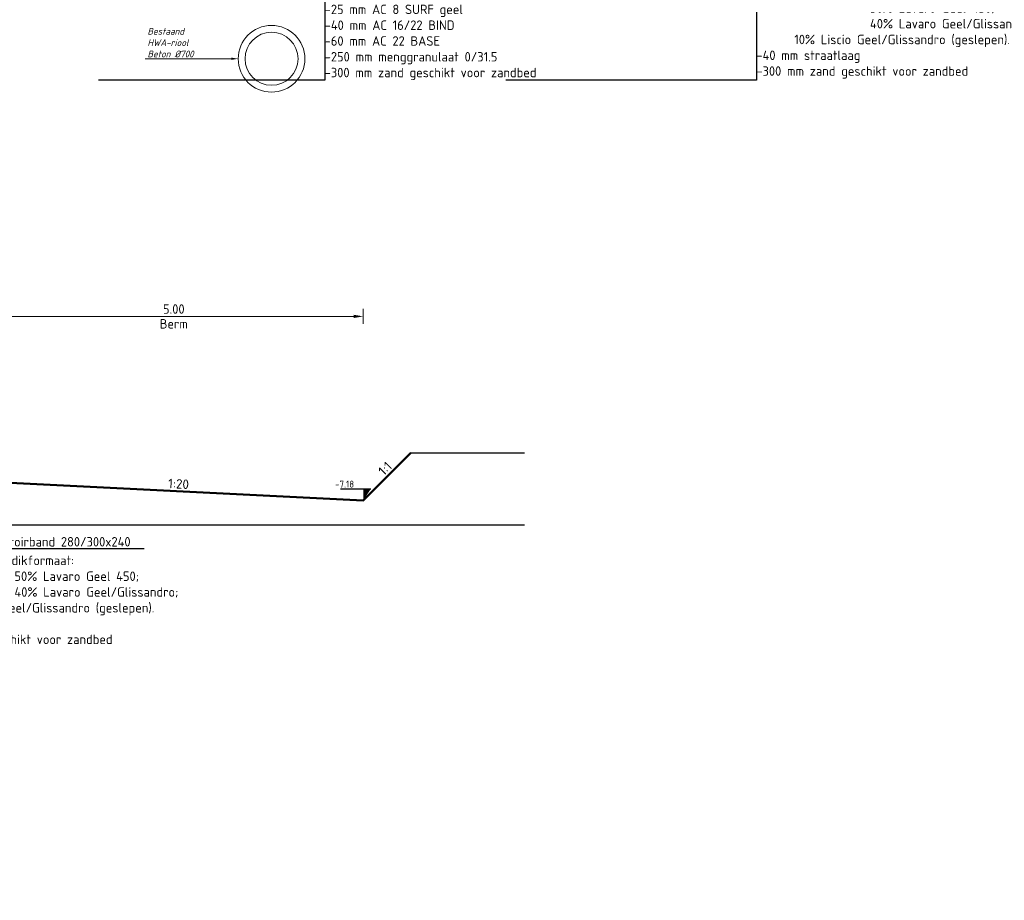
# Model space of a CAD drawing. Header units: metres. Extents: x 90794 to 91984, y 464666 to 465269.
# Tile 59 of 81: x 91496 to 91509, y 465074 to 465086. Entities that reach past the tile are written whole.
import ezdxf
from ezdxf import colors
from ezdxf.entities.mleader import LeaderData, LeaderLine
from ezdxf.enums import TextEntityAlignment as Align
from ezdxf.math import Vec2, Vec3

# ---------------------------------------------------------------- set-up
doc = ezdxf.new("R2010")
doc.units = ezdxf.units.M
doc.linetypes.add('AL-NAP_LIJN', pattern=[15.25, 12, -1.5, 0.25, -1.5])
for name, color, linetype, lineweight in [('B-OI-RI-HWA_TRANSPORTLEIDING-SD', 253, 'Continuous', 18), ('B-WE-GW-MAAIVELD-GD', 8, 'GW-MAAIVELD', 25), ('N-WE-GW-MAAIVELD-GD', 90, 'GW-MAAIVELD', 50), ('N-WE-VH-KANTOPSLUITING-T25', 7, 'Continuous', 25), ('N-WE-VH-VERHARDING-SD', 7, 'Continuous', 25), ('X-XX-AL-M', 7, 'Continuous', 18), ('X-XX-AL-NAP-GD', 7, 'AL-NAP_LIJN', 25), ('X-XX-AL-PEILMAAT-SD', 7, 'Continuous', 25), ('X-XX-AL-T18', 1, 'Continuous', 18), ('X-XX-AL-T25', 7, 'Continuous', 25)]:
    doc.layers.add(name, color=color, linetype=linetype, lineweight=lineweight)
doc.layers.get('0').freeze()
doc.styles.add('NLCS', font='isocpeur.ttf')
doc.styles.add('NLCS-ISO', font='NLCS-ISO.ttf')
doc.styles.add('NLCS-ISO-M50-T18_CURSIEF', font='NLCS-ISO.ttf', dxfattribs={"oblique": 15, "height": 0.09})
doc.styles.add('NLCS-ISO-M50-T25', font='NLCS-ISO.ttf', dxfattribs={"height": 0.125})
doc.linetypes.add('GW-MAAIVELD', pattern='A,12,[40,NLCS.SHX,S=1,R=0,X=0,Y=-0.5],12', length=24)
doc.dimstyles.new('NLCS-M50-T25-PIJL_L2_H1', dxfattribs={"dimscale": 0.05, "dimtxt": 2.5, "dimasz": 2.5, "dimexe": 2, "dimexo": 2, "dimgap": 0.7, "dimtad": 1, "dimzin": 0, "dimdsep": 46, "dimtxsty": 'NLCS-ISO-M50-T25', "dimcen": 0, "dimdle": 2, "dimclrd": 256, "dimclre": 256, "dimclrt": 256, "dimadec": 1, "dimazin": 0, "dimtfac": 1, "dimtdec": 3, "dimtofl": 0, "dimtmove": 0, "dimatfit": 3, "dimfxl": 2, "dimfxlon": 1, "dimtfillclr": 256, "dimtolj": 1, "dimtzin": 0, "dimlwd": -1, "dimlwe": -1, "dimarcsym": 0})

# ---------------------------------------------------------------- blocks, each defined once
blk = doc.blocks.new('SAL-PEILMAAT_INFRACAD_H01-SOD')
blk.add_line((-2, 3), (6, 3))
blk.add_solid([(-2, 3), (0, 3), (0, 0)])
at = {"style": 'NLCS-ISO'}
blk.add_attdef('...', (0.4, 3.4), '', height=1.8, dxfattribs=at)
blk = doc.blocks.new('*D183')
at = {"layer": 'Defpoints', "color": 0, "transparency": 16777216}
for p in [(91500.921, 465082.012), (91495.921, 465079.737), (91500.921, 465079.583)]:
    blk.add_point(p, dxfattribs=at)
at = {"layer": 'X-XX-AL-M', "transparency": 16777216}
for p, q in [((91495.921, 465081.912), (91495.921, 465082.112)), ((91500.921, 465081.912), (91500.921, 465082.112)), ((91496.046, 465082.012), (91500.796, 465082.012))]:
    blk.add_line(p, q, dxfattribs=at)
for points in [[(91496.046, 465082.033), (91496.046, 465081.991), (91495.921, 465082.012)], [(91500.796, 465082.033), (91500.796, 465081.991), (91500.921, 465082.012)]]:
    blk.add_solid(points, dxfattribs=at)
at = {"layer": 'X-XX-AL-M', "transparency": 16777216, "char_height": 0.125, "attachment_point": 5, "style": 'NLCS-ISO-M50-T25'}
for s, insert in [('\\A1;5.00', (91498.421, 465082.109)), ('\\A1;Berm', (91498.421, 465081.914))]:
    blk.add_mtext(s, dxfattribs=dict(at, insert=insert))
blk = doc.blocks.new('_Dot')
at = {"color": 0, "linetype": 'ByBlock', "lineweight": -2}
blk.add_line((-0.5, 0), (-1, 0), dxfattribs=at)
at = {"color": 0, "linetype": 'ByBlock', "const_width": 0.5}
blk.add_lwpolyline([(-0.25, 0, 1), (0.25, 0, 1)], format="xyb", close=True, dxfattribs=at)
blk = doc.blocks.new('*U219')
at = {"color": 0, "linetype": 'ByBlock', "lineweight": -2}
for radius in [0.44, 0.35]:
    blk.add_circle((0, 0), radius, dxfattribs=at)

msp = doc.modelspace()

# ---------------------------------------------------------------- linework, layer by layer
at = {"layer": 'B-WE-GW-MAAIVELD-GD', "flags": 128}
msp.add_lwpolyline([(91501.549, 465080.212), (91503.049, 465080.212)], dxfattribs=at)
at = {"layer": 'N-WE-GW-MAAIVELD-GD', "flags": 128}
msp.add_lwpolyline([(91501.549, 465080.212), (91500.921, 465079.583), (91495.904, 465079.834)], dxfattribs=at)
at = {"layer": 'X-XX-AL-NAP-GD', "flags": 128}
msp.add_lwpolyline([(91479.517, 465079.262), (91503.049, 465079.262)], dxfattribs=at)

# ---------------------------------------------------------------- block references
at = {"layer": 'B-OI-RI-HWA_TRANSPORTLEIDING-SD'}
msp.add_blockref('*U219', (91499.711, 465085.412), dxfattribs=at)
at = {"layer": 'X-XX-AL-PEILMAAT-SD'}
ref = msp.add_blockref('SAL-PEILMAAT_INFRACAD_H01-SOD', (91500.921, 465079.583), dxfattribs=dict(at, xscale=-0.05, yscale=0.05, zscale=0.05))
ref.add_attrib('...', '-7.18', (91500.55, 465079.753), dxfattribs={"layer": '0', "height": 0.09, "style": 'NLCS-ISO'})

# ---------------------------------------------------------------- texts
at = {"layer": 'N-WE-VH-VERHARDING-SD', "style": 'NLCS'}
for s, rotation, p in [('1:1', 45, (91501.28, 465079.933)), ('1:20', 357.1376, (91498.479, 465079.702))]:
    msp.add_text(s, height=0.125, rotation=rotation, dxfattribs=at).set_placement(p, align=Align.BOTTOM_CENTER)

# ---------------------------------------------------------------- dimensions: what is measured, and where the dimension line sits
at = {"layer": 'X-XX-AL-M'}
dim = msp.add_linear_dim(base=(91500.921, 465082.012), p1=(91495.921, 465079.737), p2=(91500.921, 465079.583), text='<>\\XBerm', dimstyle='NLCS-M50-T25-PIJL_L2_H1', override={"dimtmove": 0}, dxfattribs=at)
dim.commit()
dim.dimension.update_dxf_attribs({"geometry": '*D183', "text_midpoint": (91498.421, 465082.012), "dimtype": 160})

# ---------------------------------------------------------------- leaders
at = {"layer": 'N-WE-VH-KANTOPSLUITING-T25'}
ml = msp.add_multileader_mtext('Standard', dxfattribs=at)
ml.set_content('Trottoirband 280/300x240', color=256, style='NLCS-ISO-M50-T25')
ml.set_leader_properties(color=256, linetype='ByLayer', lineweight=-1)
ml.build(insert=Vec2(0, 0))
ml.multileader.update_dxf_attribs({"text_left_attachment_type": 5, "text_right_attachment_type": 5, "dogleg_length": 0.125, "arrow_head_size": 0.125})
ctx = ml.context
ctx.base_point, ctx.char_height, ctx.arrow_head_size, ctx.landing_gap_size, ctx.plane_origin = Vec3(91495.896, 465078.95), 0.125, 0.125, 0.045, Vec3(91495.479, 465079.036)
ctx.left_attachment, ctx.right_attachment = 5, 5
notes = []
notes.append((ctx, [(0, (1, 1, 0), (91495.771, 465078.95), (1, 0), 0.125, [(0, [(91495.771, 465079.617)], 0, [])])]))
ctx.mtext.insert, ctx.mtext.flow_direction = Vec3(91495.941, 465079.1), 5
at = {"layer": 'X-XX-AL-T18'}
ml = msp.add_multileader_mtext('Standard', dxfattribs=at)
ml.set_content('Bestaand\\PHWA-riool\\PBeton %%C700', color=256, style='NLCS-ISO-M50-T18_CURSIEF')
ml.set_leader_properties(color=256, linetype='ByLayer', lineweight=-1)
ml.build(insert=Vec2(0, 0))
ml.multileader.update_dxf_attribs({"text_left_attachment_type": 5, "text_right_attachment_type": 5, "dogleg_length": 0.09, "arrow_head_size": 0.09})
ctx = ml.context
ctx.base_point, ctx.char_height, ctx.arrow_head_size, ctx.landing_gap_size, ctx.plane_origin = Vec3(91498.028, 465085.412), 0.09, 0.09, 0.045, Vec3(91499.271, 465085.412)
ctx.left_attachment, ctx.right_attachment = 5, 5
notes.append((ctx, [(0, (1, 1, 0), (91498.853, 465085.412), (-1, 0), 0.09, [(0, [(91499.271, 465085.412)], 0, [])])]))
ctx.mtext.insert, ctx.mtext.width, ctx.mtext.flow_direction = Vec3(91498.073, 465085.82), 1.28405, 5
at = {"layer": 'X-XX-AL-T25'}
ml = msp.add_multileader_mtext('Standard', dxfattribs=at)
ml.set_content('\\pxsa1;-Betonstraatsteen, dikformaat:\\P^I^I ^I50% Lavaro Geel 450; \\P^I^I ^I40% Lavaro Geel/Glissandro; \\P ^I10% Liscio Geel/Glissandro (geslepen).\\P-40 mm straatlaag\\P-300 mm zand geschikt voor zandbed', color=256, style='NLCS-ISO-M50-T25')
ml.set_leader_properties(color=256, linetype='ByLayer', lineweight=-1)
ml.set_arrow_properties(name='DOT')
ml.build(insert=Vec2(0, 0))
ml.multileader.update_dxf_attribs({"has_dogleg": 0, "text_left_attachment_type": 4, "text_right_attachment_type": 5, "dogleg_length": 0.125, "arrow_head_size": 0.05})
ctx = ml.context
ctx.base_point, ctx.char_height, ctx.arrow_head_size, ctx.landing_gap_size, ctx.plane_origin = Vec3(91506.112, 465085.13), 0.125, 0.05, 0, Vec3(91505.597, 465085.915)
ctx.left_attachment, ctx.right_attachment = 4, 5
notes.append((ctx, [(0, (1, 1, 0), (91505.987, 465085.13), (1, 0), 0.125, [(4, [(91506.112, 465087.414), (91506.112, 465087.362), (91506.112, 465087.201)], 0, [])])]))
ctx.mtext.insert, ctx.mtext.flow_direction = Vec3(91506.112, 465086.354), 5
ml = msp.add_multileader_mtext('Standard', dxfattribs=at)
ml.set_content('\\pxsa1;-25 mm AC 8 SURF geel\\P-40 mm AC 16/22 BIND\\P-60 mm AC 22 BASE\\P\\ps*;-250 mm menggranulaat 0/31.5\\P-300 mm zand geschikt voor zandbed', color=256, style='NLCS-ISO-M50-T25')
ml.set_leader_properties(color=256, linetype='ByLayer', lineweight=-1)
ml.set_arrow_properties(name='DOT')
ml.build(insert=Vec2(0, 0))
ml.multileader.update_dxf_attribs({"has_dogleg": 0, "text_left_attachment_type": 4, "text_right_attachment_type": 5, "dogleg_length": 0.125, "arrow_head_size": 0.05})
ctx = ml.context
ctx.base_point, ctx.char_height, ctx.arrow_head_size, ctx.landing_gap_size, ctx.plane_origin = Vec3(91500.413, 465085.13), 0.125, 0.05, 0, Vec3(91499.899, 465085.915)
ctx.left_attachment, ctx.right_attachment = 4, 5
notes.append((ctx, [(0, (1, 1, 0), (91500.288, 465085.13), (1, 0), 0.125, [(2, [(91500.413, 465086.808), (91500.413, 465087.258), (91500.413, 465087.083), (91500.413, 465087.208), (91500.413, 465087.308)], 0, [])])]))
ctx.mtext.insert, ctx.mtext.flow_direction = Vec3(91500.413, 465086.126), 5
ml = msp.add_multileader_mtext('Standard', dxfattribs=at)
ml.set_content('\\pxsa1;-Betonstraatsteen, dikformaat:\\P^I^I ^I50% Lavaro Geel 450; \\P^I^I ^I40% Lavaro Geel/Glissandro; \\P ^I10% Liscio Geel/Glissandro (geslepen).\\P-40 mm straatlaag\\P-300 mm zand geschikt voor zandbed', color=256, style='NLCS-ISO-M50-T25')
ml.set_leader_properties(color=256, linetype='ByLayer', lineweight=-1)
ml.set_arrow_properties(name='DOT')
ml.build(insert=Vec2(0, 0))
ml.multileader.update_dxf_attribs({"has_dogleg": 0, "text_left_attachment_type": 4, "text_right_attachment_type": 5, "dogleg_length": 0.125, "arrow_head_size": 0.05})
ctx = ml.context
ctx.base_point, ctx.char_height, ctx.arrow_head_size, ctx.landing_gap_size, ctx.plane_origin = Vec3(91494.817, 465077.63), 0.125, 0.05, 0, Vec3(91494.302, 465078.415)
ctx.left_attachment, ctx.right_attachment = 4, 5
notes.append((ctx, [(0, (1, 1, 0), (91494.692, 465077.63), (1, 0), 0.125, [(4, [(91494.817, 465079.855), (91494.817, 465079.801), (91494.817, 465079.622)], 0, [])])]))
ctx.mtext.insert, ctx.mtext.flow_direction = Vec3(91494.817, 465078.854), 5
for ctx, leaders in notes:
    for number, flags, end, landing, length, lines in leaders:
        leader = LeaderData()
        leader.index, (leader.has_last_leader_line, leader.has_dogleg_vector, leader.attachment_direction) = number, flags
        leader.last_leader_point, leader.dogleg_vector, leader.dogleg_length = Vec3(end), Vec3(landing), length
        for number, points, colour, breaks in lines:
            line = LeaderLine()
            line.index, line.vertices, line.color, line.breaks = number, Vec3.list(points), colors.encode_raw_color(colour), breaks
            leader.lines.append(line)
        ctx.leaders.append(leader)

doc.saveas('drawing.dxf')
